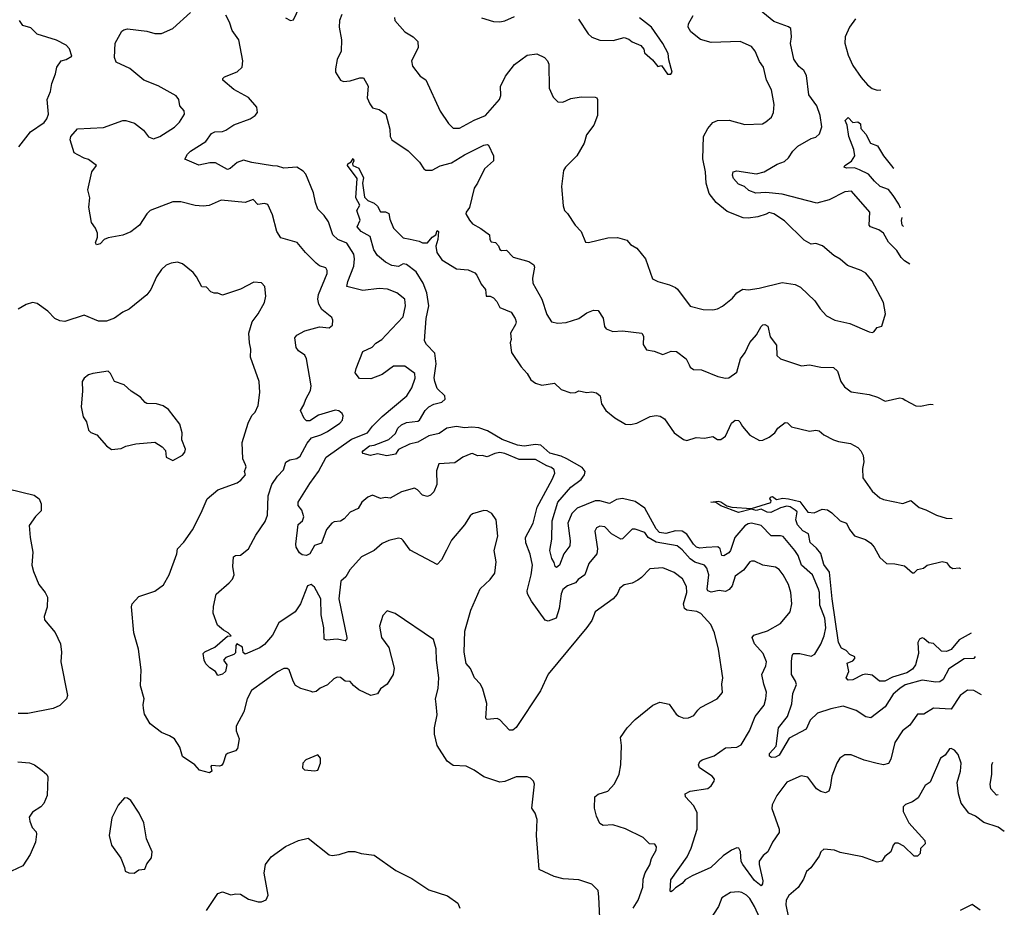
# Model space of a CAD drawing. Extents: x 2143765 to 2212931, y 878955 to 1017455.
# Tile 142 of 256: x 2206056 to 2212164, y 935680 to 941191. Entities that reach past the tile are written whole.
import ezdxf

# ---------------------------------------------------------------- set-up
doc = ezdxf.new("R2010")
doc.units = 0

msp = doc.modelspace()

# ---------------------------------------------------------------- linework, layer by layer
at = {"layer": '0CON20XD'}
for points in [[(2209861.9, 935675), (2209893.3, 935725), (2209922.5, 935805), (2209923.3, 935855), (2209935.4, 935894.6), (2209965, 935943.8), (2209976.2, 935983.8), (2210003.8, 936035), (2210006.2, 936055), (2209995, 936072.5), (2209963.9, 936073.9), (2209924.1, 936114.1), (2209815, 936168.1), (2209735, 936191.8), (2209675, 936188.2), (2209655, 936200.5), (2209635, 936245.7), (2209622.4, 936295), (2209623.3, 936365), (2209645, 936381.9), (2209705, 936400.8), (2209745, 936446.2), (2209775, 936507.5), (2209786, 936565), (2209790, 936685), (2209782, 936735), (2209825, 936793.3), (2209874.2, 936845.8), (2209984.2, 936935.8), (2210026.1, 936953.9), (2210085, 936942), (2210128.5, 936878.5), (2210145, 936865.8), (2210175, 936854.2), (2210205, 936855.8), (2210238.3, 936871.7), (2210262, 936905), (2210280.3, 936919.7), (2210382.5, 936975), (2210415.9, 937014.1), (2210412, 937065), (2210418, 937105), (2210391.7, 937281.7), (2210365.8, 937385), (2210344, 937435), (2210280.8, 937505), (2210256, 937516), (2210195, 937525.4), (2210180, 937535), (2210174.7, 937565), (2210195.3, 937634.7), (2210192.1, 937672.1), (2210168.3, 937718.3), (2210115, 937758.1), (2210045, 937787.5), (2209965, 937781.2), (2209913.2, 937726.8), (2209889.7, 937710.3), (2209855, 937693.1), (2209805, 937682), (2209778.7, 937661.3), (2209761.4, 937625), (2209737.1, 937595), (2209626.7, 937515), (2209605, 937460), (2209575, 937416.2), (2209335, 937126.7), (2209285.8, 937025), (2209135, 936795.8), (2209115, 936779.2), (2209095, 936779.2), (2209035, 936843.3), (2209017.5, 936852.5), (2208956.1, 936846.1), (2208948, 936855), (2208953.5, 936945), (2208928.1, 937035), (2208915, 937066.2), (2208878, 937105), (2208852, 937162), (2208825, 937193.8), (2208813.5, 937265), (2208816.4, 937393.6), (2208854.7, 937525), (2208912.9, 937657.1), (2208974.5, 937715.5), (2209004, 937755), (2209011.4, 937825), (2208998.6, 937895), (2209021.4, 937985), (2209012, 938085), (2208985.8, 938125.8), (2208955, 938141.2), (2208935, 938143.8), (2208865, 938123.3), (2208849.5, 938110.5), (2208816, 938055), (2208735, 937959.4), (2208702.9, 937897.1), (2208672.7, 937837.3), (2208645, 937808), (2208478.3, 937898.3), (2208435, 937957.5), (2208425, 937967.5), (2208405, 937972.5), (2208345, 937956.7), (2208305, 937938.8), (2208254.2, 937895.8), (2208176.7, 937855), (2208104.3, 937775), (2208078.8, 937731.2), (2208049.1, 937705), (2208035.8, 937595), (2208085.8, 937355), (2208085.8, 937344.2), (2208075.8, 937334.2), (2208024.6, 937344.6), (2207959.2, 937339.2), (2207944.4, 937344.4), (2207942.5, 937415), (2207926.9, 937495), (2207923.8, 937595), (2207885, 937668.1), (2207864.4, 937684.4), (2207841.8, 937675), (2207798.4, 937565), (2207765.4, 937515), (2207664, 937446), (2207625, 937370), (2207575, 937311.4), (2207545, 937290.6), (2207455, 937252.5), (2207442.3, 937262.3), (2207437.5, 937295), (2207403.9, 937316.1), (2207396.2, 937305), (2207395, 937260), (2207385, 937250), (2207335, 937230), (2207320, 937215), (2207340, 937185), (2207332.5, 937145), (2207315, 937127.5), (2207285, 937120), (2207270, 937145), (2207235, 937167.5), (2207211.3, 937191.3), (2207200, 937215), (2207194, 937255), (2207203.9, 937266.1), (2207265.8, 937294.2), (2207345, 937362.5), (2207367.5, 937365), (2207350, 937385), (2207319.9, 937399.9), (2207282.3, 937432.3), (2207255.6, 937505.6), (2207258.3, 937548.3), (2207275.7, 937625), (2207355, 937694.4), (2207375, 937718), (2207385.6, 937745), (2207378.6, 937795), (2207381.2, 937855), (2207395, 937864), (2207425, 937866.2), (2207475.4, 937904.6), (2207519.8, 937990.2), (2207579.4, 938075), (2207592.5, 938115), (2207598.1, 938235), (2207619.3, 938305), (2207655, 938356.7), (2207693.3, 938395), (2207706.7, 938443.3), (2207732, 938458), (2207775, 938466.9), (2207795, 938480), (2207839.1, 938560.9), (2207865.7, 938595), (2207925, 938613.8), (2207965, 938634.6), (2208042, 938685), (2208058.1, 938705), (2208062.1, 938732.1), (2208055.7, 938745), (2208035, 938762.5), (2208013.6, 938766.4), (2207910, 938735), (2207855, 938699.2), (2207835, 938701.2), (2207821.2, 938715), (2207798, 938765), (2207818.8, 938798.8), (2207830.6, 938835), (2207860.8, 938889.2), (2207865, 938917.5), (2207835.3, 939085.3), (2207825, 939108), (2207785, 939134), (2207770, 939155), (2207763.1, 939215), (2207775, 939232.5), (2207825, 939259.5), (2207915, 939284.3), (2207975, 939278), (2207996.2, 939295), (2207998.8, 939325), (2207992.7, 939342.7), (2207930.5, 939390.5), (2207911.1, 939425), (2207904.5, 939454.5), (2207909.1, 939485), (2207963.1, 939615), (2207964.3, 939634.3), (2207955, 939650), (2207915, 939662), (2207895, 939678), (2207828, 939745), (2207777.6, 939807.6), (2207675, 939836), (2207650.9, 939875), (2207625, 939980), (2207595, 940042.5), (2207575, 940050), (2207533.8, 940043.8), (2207505, 940073.3), (2207455, 940055.5), (2207305, 940070), (2207232, 940038), (2207195, 940033.1), (2207145, 940036), (2207055, 940059.6), (2207005, 940059.1), (2206864.6, 940005.4), (2206844.6, 939985.4), (2206799.4, 939915), (2206745, 939872.9), (2206695, 939852.5), (2206605, 939837.1), (2206580, 939825), (2206555, 939800), (2206532.3, 939792.3), (2206526.2, 939805), (2206539.1, 939840.9), (2206539.2, 939865), (2206527, 939897), (2206500.7, 939930.7), (2206483.9, 940026.1), (2206490, 940085), (2206478.1, 940135), (2206503.8, 940245), (2206532.5, 940285), (2206482.7, 940322.7), (2206455, 940330), (2206417.5, 940352.5), (2206393.9, 940363.9), (2206368.8, 940445), (2206373.8, 940465), (2206415, 940513.8), (2206575, 940521.2), (2206695, 940565.5), (2206714.5, 940564.5), (2206767.8, 940547.8), (2206824, 940505), (2206855, 940464), (2206885, 940451.4), (2206925.3, 940464.7), (2207016.6, 940523.4), (2207046.9, 940555), (2207079.2, 940605), (2207075.7, 940625), (2207048.6, 940655), (2207043.1, 940695), (2207026.9, 940716.9), (2206915, 940780), (2206825, 940814.6), (2206738.2, 940888.2), (2206655, 940926.2), (2206644.1, 940955.9), (2206647.5, 941045), (2206690.5, 941119.5), (2206701.7, 941128.3), (2206725, 941132.9), (2206845, 941119.4), (2206895, 941104.4), (2206935, 941105.7), (2207005, 941135.8), (2207115.4, 941234.6)], [(2212022.9, 936998.3), (2211975.5, 937025.5), (2211935, 937027.1), (2211889.4, 936995), (2211835, 936910.8), (2211725, 936915.6), (2211665, 936880), (2211625, 936878.6), (2211578.8, 936811.2), (2211531.8, 936775), (2211485, 936702.5), (2211460.3, 936599.7), (2211445, 936572.5), (2211415, 936565.6), (2211375, 936572.9), (2211293.6, 936593.6), (2211215, 936626), (2211175, 936626.2), (2211143, 936607), (2211124.4, 936575.6), (2211093.1, 936495), (2211084.4, 936425.6), (2211075, 936401.2), (2211055, 936390), (2211025, 936398.1), (2210999.2, 936415), (2210977.1, 936447.1), (2210945, 936487.5), (2210903, 936497), (2210815, 936456.7), (2210752.5, 936375), (2210724.7, 936315.3), (2210722.8, 936292.8), (2210767.5, 936165), (2210766.9, 936145), (2210725.5, 936084.5), (2210698, 936025), (2210667.9, 936002.1), (2210643.6, 935966.4), (2210642.5, 935945), (2210665.3, 935845), (2210663.8, 935826.2), (2210655, 935812.9), (2210615, 935845.5), (2210541.2, 935945), (2210531.8, 935965), (2210527.3, 936027.3), (2210516.6, 936046.6), (2210505, 936050), (2210471.2, 936035), (2210420.2, 935999.8), (2210342.4, 935927.6), (2210227.5, 935875), (2210185, 935850), (2210165, 935826.9), (2210125, 935802), (2210105, 935782), (2210095, 935776.7), (2210090.5, 935780.5), (2210095, 935850), (2210197.2, 935992.8), (2210222.2, 936047.8), (2210259.2, 936165), (2210257.9, 936267.9), (2210235, 936312), (2210186.2, 936365), (2210183.8, 936385), (2210215, 936401.9), (2210325, 936418.6), (2210346, 936435), (2210365, 936462.5), (2210366, 936475), (2210351.2, 936495), (2210273.8, 936545), (2210266.2, 936565), (2210276.2, 936585), (2210290, 936595), (2210365, 936620.6), (2210435, 936670), (2210505.5, 936674.5), (2210530.7, 936689.3), (2210584.2, 936775), (2210619.1, 936865), (2210673.8, 936935), (2210685.4, 936975), (2210687.9, 937015), (2210671.9, 937065), (2210660, 937125), (2210685, 937180), (2210688.5, 937205), (2210667.3, 937255), (2210614.5, 937315), (2210600.6, 937355), (2210611.1, 937368.9), (2210695, 937397.3), (2210775, 937441.4), (2210835.5, 937514.5), (2210845.6, 937565), (2210839.5, 937635), (2210824.5, 937685), (2210792.2, 937745), (2210766.9, 937776.9), (2210745, 937791.9), (2210665, 937804.4), (2210615, 937828), (2210595, 937830), (2210584.5, 937825.5), (2210546, 937774), (2210495, 937735.8), (2210476.1, 937675), (2210457.5, 937652.5), (2210435, 937641.5), (2210395, 937646.8), (2210345, 937636.9), (2210325.7, 937645), (2210320.4, 937655), (2210330.3, 937745), (2210319.6, 937785), (2210303.6, 937803.6), (2210245, 937823.6), (2210215, 937844.2), (2210165, 937899.6), (2210135, 937923.3), (2210005, 937946.5), (2209955.4, 937975), (2209935, 938007.1), (2209875, 938028.6), (2209855, 938028), (2209795, 937967.1), (2209785, 937965.6), (2209728, 937998), (2209685, 938043.1), (2209655, 938047.1), (2209633.4, 938036.6), (2209624.4, 938015.6), (2209640.4, 937905), (2209635.3, 937874.7), (2209585.6, 937815), (2209562.5, 937745), (2209521.1, 937715), (2209504.4, 937695), (2209453.7, 937676.3), (2209425, 937652.9), (2209414.2, 937625.8), (2209402.8, 937535), (2209382.9, 937475), (2209335, 937457.5), (2209315, 937462.1), (2209230.1, 937580.1), (2209206.8, 937626.8), (2209204.5, 937645.5), (2209229.3, 937745), (2209236.1, 937805), (2209222.2, 937872.2), (2209195, 937943.3), (2209193.6, 937975), (2209241.8, 938065), (2209266, 938164), (2209359.1, 938335), (2209375.5, 938375), (2209372.2, 938395), (2209355, 938409.6), (2209325, 938420.4), (2209255, 938460.9), (2209155, 938460.5), (2209065, 938497.3), (2209035, 938503.5), (2209002.5, 938497.5), (2208955, 938476.4), (2208925, 938485.5), (2208895, 938482.5), (2208865, 938496.9), (2208853.7, 938496.3), (2208805.6, 938474.4), (2208755, 938440), (2208656.4, 938433.6), (2208640.6, 938390.6), (2208643.1, 938305), (2208625, 938258.8), (2208605, 938238), (2208585, 938230.8), (2208555, 938238), (2208522.7, 938272.7), (2208505, 938282), (2208425, 938259.2), (2208355, 938220), (2208325, 938224), (2208295, 938218.6), (2208245, 938238.9), (2208215, 938226.1), (2208179.1, 938195), (2208155.8, 938155), (2208105, 938132.9), (2208068.8, 938091.2), (2208045, 938077.2), (2208006.4, 938073.6), (2207991.5, 938065), (2207958.5, 938025), (2207928.9, 937941.1), (2207885, 937926.5), (2207854.8, 937875.2), (2207835.3, 937864.7), (2207808.3, 937868.3), (2207791.2, 937881.2), (2207771.1, 937915), (2207768.1, 937935), (2207782.7, 938057.3), (2207810, 938080), (2207819.2, 938105), (2207806.9, 938145), (2207784.4, 938175), (2207784.4, 938195), (2207855, 938312), (2207908.9, 938385), (2207956.4, 938473.6), (2208113.9, 938586.1), (2208214.5, 938625), (2208245, 938666.4), (2208305, 938727.9), (2208458.1, 938855), (2208488.1, 938905), (2208510, 938965), (2208508.1, 938995), (2208445, 939040), (2208375, 939038.6), (2208305, 938986.9), (2208235, 938961.9), (2208164, 938964), (2208137.5, 938997.5), (2208142.9, 939025), (2208185, 939130), (2208242.1, 939157.9), (2208265, 939181.5), (2208302.5, 939205), (2208329.6, 939235), (2208435.6, 939345), (2208450, 939415), (2208444.2, 939455), (2208396, 939495), (2208337.8, 939517.8), (2208285, 939521.8), (2208185, 939509.3), (2208085, 939533.8), (2208090.9, 939565), (2208129, 939661), (2208132.7, 939705), (2208128.5, 939735), (2208085, 939803.1), (2208029.2, 939825), (2207998.5, 939855), (2207971.9, 939935), (2207945.6, 939975), (2207904.4, 940015), (2207890, 940055), (2207878.9, 940115), (2207831.1, 940231.1), (2207815, 940250.8), (2207775, 940276), (2207695, 940268.6), (2207655, 940282.2), (2207625, 940282.5), (2207495, 940303.2), (2207445, 940318.5), (2207405.4, 940304.6), (2207362.3, 940267.7), (2207345, 940261.2), (2207271.2, 940301.2), (2207235, 940302.9), (2207166.4, 940286.4), (2207080, 940325), (2207096.7, 940355), (2207116.2, 940375), (2207210.8, 940435), (2207245, 940483.8), (2207265.9, 940494.1), (2207315, 940497.1), (2207335, 940504.2), (2207385, 940538.1), (2207485.7, 940574.3), (2207516.2, 940595), (2207532, 940615), (2207526.6, 940646.6), (2207475, 940708), (2207385, 940756.2), (2207316.7, 940815), (2207316.7, 940825), (2207326.7, 940835), (2207405, 940867.8), (2207435, 940896.7), (2207439.5, 940935), (2207415.8, 941065.8), (2207374.2, 941124.2), (2207357.6, 941175), (2207335, 941218.2)], [(2207705, 941201.4), (2207735, 941185.7), (2207755, 941190), (2207791.5, 941268.5)], [(2208055, 941222), (2208040.6, 941185), (2208037.8, 941145), (2208052, 941065), (2208049.2, 940995), (2208025.8, 940944.2), (2208014.3, 940885), (2208016, 940865), (2208045.7, 940815.7), (2208065, 940807.1), (2208105, 940810), (2208165, 940830), (2208189.2, 940829.2), (2208217.3, 940777.3), (2208210.9, 940705), (2208228, 940668), (2208245, 940642.5), (2208285, 940632.5), (2208326.2, 940605), (2208351.9, 940511.9), (2208354.4, 940465), (2208365, 940444.2), (2208465, 940377.1), (2208537, 940307), (2208562.5, 940265), (2208575, 940255.8), (2208615, 940256.7), (2208665, 940282.7), (2208735, 940301.2), (2208815, 940352.5), (2208935, 940411.8), (2208955, 940416.4), (2208965, 940411.5), (2208995, 940346.2), (2208996, 940315), (2208938.6, 940265), (2208896.5, 940175), (2208875.6, 940145), (2208846.2, 940023.8), (2208825, 939995.8), (2208823.8, 939985), (2208845.5, 939945.5), (2208865, 939924), (2208917.5, 939895), (2208970, 939855), (2208973.3, 939825), (2208981.7, 939811.7), (2209008.3, 939808.3), (2209027.1, 939787.1), (2209035, 939763.8), (2209045, 939756.7), (2209075, 939760), (2209116.2, 939716.2), (2209215, 939689.4), (2209245, 939668.8), (2209249.4, 939655), (2209237.8, 939585), (2209239.2, 939555), (2209294.6, 939454.6), (2209325, 939360), (2209355, 939314), (2209395, 939305.8), (2209445, 939310), (2209525, 939335.5), (2209575, 939371.1), (2209615, 939388), (2209645, 939386), (2209675, 939337.5), (2209683.8, 939285), (2209695, 939271.2), (2209735, 939254.2), (2209795, 939258.9), (2209914.5, 939244.5), (2209925.6, 939225), (2209923.2, 939173.2), (2209945, 939140), (2209992.3, 939132.3), (2210045, 939111.2), (2210097.3, 939132.7), (2210130.9, 939130.9), (2210191.2, 939085), (2210208.3, 939048.3), (2210215, 939033.3), (2210235, 939018.8), (2210285, 939016), (2210387.5, 938975), (2210435, 938964.3), (2210455, 938967.1), (2210505, 939002.5), (2210527.5, 939085), (2210555.8, 939124.2), (2210585, 939185.8), (2210626.1, 939233.9), (2210655, 939286.7), (2210665, 939296.2), (2210678, 939298), (2210697.7, 939287.7), (2210711.9, 939221.9), (2210750.5, 939170.5), (2210753.3, 939105), (2210775.8, 939085.8), (2210905, 939042.5), (2210955, 939047.5), (2211025, 939033.8), (2211105, 939032), (2211128.3, 939008.3), (2211150, 938945), (2211172, 938912), (2211215, 938879.2), (2211325, 938864.2), (2211377.3, 938847.3), (2211425, 938822), (2211515, 938843.8), (2211535, 938838.8), (2211548, 938828), (2211615, 938793.3), (2211645, 938792), (2211705, 938803.8), (2211722.6, 938802.3)], [(2208380.8, 941205), (2208384, 941185), (2208445, 941116), (2208496, 941085), (2208526, 941055), (2208528.1, 941015), (2208486.2, 940935), (2208492.7, 940902.7), (2208540, 940840), (2208575, 940816.7), (2208665, 940623.3), (2208715.9, 940545.9), (2208745, 940516.7), (2208785, 940516.2), (2208875, 940567.1), (2208945, 940595.8), (2209032.5, 940695), (2209039.7, 940720.3), (2209037.8, 940775), (2209070.2, 940839.8), (2209125, 940913.3), (2209205, 940970.8), (2209265, 940978.9), (2209312.5, 940955), (2209330.6, 940935), (2209337.5, 940915), (2209340, 940765), (2209365, 940710), (2209395, 940681.2), (2209425, 940678.8), (2209475, 940701.2), (2209538.3, 940711.7), (2209625, 940710), (2209636.7, 940705), (2209641.2, 940695), (2209640, 940595), (2209617.1, 940535), (2209572.5, 940475), (2209557.1, 940425), (2209513.1, 940345), (2209441.2, 940275), (2209428.8, 940255), (2209416.7, 940155), (2209426.7, 940035), (2209436.4, 940006.4), (2209455, 939987.5), (2209501.2, 939915), (2209540, 939875), (2209565, 939810), (2209585, 939806.7), (2209705, 939836.2), (2209765, 939837.5), (2209822.7, 939822.7), (2209845.7, 939795.7), (2209885, 939771.2), (2209938, 939705), (2209982.3, 939582.3), (2210014.2, 939564.2), (2210087.5, 939545), (2210125, 939528.8), (2210137, 939517), (2210215, 939411.2), (2210295, 939392), (2210355, 939390), (2210385, 939396.2), (2210415, 939411.2), (2210478.3, 939461.7), (2210505, 939495.8), (2210541.7, 939518.3), (2210575, 939514.3), (2210644.2, 939524.2), (2210785, 939558.1), (2210866.8, 939546.8), (2210900.3, 939530.3), (2210988.8, 939445), (2211021.2, 939395), (2211061.7, 939351.7), (2211112.5, 939325), (2211205, 939304.2), (2211325, 939252), (2211345, 939248.8), (2211355, 939252.5), (2211375, 939280), (2211405, 939287.5), (2211426, 939365), (2211414, 939435), (2211342, 939572), (2211305, 939616), (2211275, 939634), (2211191.2, 939665), (2211145, 939704.2), (2211105.7, 939725.7), (2211036.6, 939786.6), (2210995, 939802), (2210965, 939797.5), (2210922.4, 939822.4), (2210801.3, 939941.3), (2210733.8, 939985), (2210705, 939994.2), (2210687.6, 939982.4), (2210635, 939967.1), (2210575, 939958.7), (2210545, 939961.1), (2210445, 939999.6), (2210375.5, 940055), (2210332.5, 940112.5), (2210314.6, 940175), (2210309.3, 940245), (2210294.1, 940325.9), (2210298.9, 940465), (2210324.6, 940515.4), (2210355, 940552.9), (2210385.5, 940564.5), (2210456.2, 940566.2), (2210555, 940540.8), (2210663, 940543), (2210685, 940556.7), (2210718.8, 940585), (2210732, 940615), (2210736, 940665), (2210720, 940755), (2210689.2, 940815), (2210670, 940895), (2210645, 940930), (2210617.5, 940995), (2210595, 941024.2), (2210525, 941055.5), (2210345, 941048.1), (2210278.6, 941068.6), (2210220, 941115), (2210202.9, 941145), (2210204.2, 941165.8), (2210233.8, 941216.2)], [(2208921.7, 941201.7), (2208995, 941180), (2209035, 941177.5), (2209065, 941183.8), (2209125, 941211.2)], [(2211577.6, 939673.5), (2211545, 939694.4), (2211524.7, 939714.7), (2211497.1, 939757.1), (2211445, 939809.4), (2211414.4, 939865), (2211385.8, 939885), (2211334.7, 939904.7), (2211325.6, 939915), (2211330, 939995), (2211215.4, 940125.4), (2211175, 940121.1), (2211076.8, 940073.2), (2211001.1, 940051.1), (2210785, 940106.9), (2210685, 940118), (2210623.4, 940113.4), (2210579.4, 940129.4), (2210552.5, 940155), (2210515, 940168.6), (2210484.4, 940205), (2210477.1, 940225), (2210481.2, 940245), (2210505, 940253.1), (2210626.4, 940233.6), (2210674.6, 940245.4), (2210755, 940294.5), (2210799.8, 940310.2), (2210825, 940332.5), (2210852.7, 940375), (2210883.1, 940405), (2210965, 940453.1), (2210995, 940460.8), (2211017.4, 940482.6), (2211031.5, 940525), (2211020.8, 940595), (2211000, 940655), (2210952, 940725), (2210936.8, 940845), (2210920.6, 940875), (2210889.9, 940899.9), (2210858.2, 940945), (2210837.7, 941042.3), (2210843.8, 941085), (2210840, 941135), (2210825.5, 941145.5), (2210735, 941179.5), (2210643.7, 941253.7)], [(2206049.5, 940400.5), (2206123.1, 940495), (2206207.9, 940552.1), (2206224.3, 940575), (2206234.1, 940604.1), (2206227.3, 940695), (2206246.7, 940745), (2206254.3, 940795), (2206278, 940855), (2206286.2, 940895), (2206312.5, 940935), (2206345, 940943.3), (2206378.8, 940965), (2206365, 941009.2), (2206345, 941033.1), (2206285, 941063.5), (2206165, 941100.9), (2206125, 941140), (2206075, 941154), (2206054, 941185)], [(2209523, 941193), (2209582.7, 941102.7), (2209605, 941081.2), (2209655, 941064), (2209737.7, 941062.3), (2209805, 941080), (2209835, 941070), (2209855, 941053.3), (2209909.3, 941029.3), (2209927, 941007), (2209932.5, 940985), (2209980.5, 940940.5), (2210015, 940900), (2210036.4, 940906.4), (2210075, 940853.3), (2210095, 940853.3), (2210102.5, 940865), (2210082.3, 940942.3), (2210079.7, 940979.7), (2210045, 941042.5), (2209975, 941143.3), (2209901.2, 941201.2)], [(2211240.6, 941195), (2211202.9, 941145), (2211176.9, 941085), (2211174.6, 941044.6), (2211195, 940970), (2211225, 940906.7), (2211275, 940832), (2211316.2, 940786.2), (2211345, 940764.2), (2211375, 940753.1), (2211397.6, 940754.7)], [(2211519.7, 940021.4), (2211510.6, 940045), (2211475, 940099.4), (2211445.8, 940135.8), (2211393.1, 940155), (2211357.8, 940187.8), (2211320.6, 940230.6), (2211265, 940258.9), (2211235, 940270.6), (2211185, 940269.4), (2211171.2, 940275), (2211175, 940285.8), (2211217, 940313), (2211235.7, 940345), (2211230, 940385), (2211199.4, 940465), (2211189.4, 940535), (2211176.7, 940565), (2211195, 940582.5), (2211225, 940552.5), (2211255, 940555.6), (2211272.5, 940545), (2211273.3, 940515), (2211305, 940480), (2211334.4, 940424.4), (2211377.6, 940407.6), (2211415, 940345.7), (2211472.8, 940272.8), (2211478.7, 940267.8)], [(2211983, 937238), (2211975, 937225.5), (2211915, 937222.5), (2211820.1, 937159.9), (2211785.4, 937095), (2211765, 937080.4), (2211738.3, 937078.3), (2211655, 937090), (2211549.5, 937060.5), (2211515, 937037.7), (2211475, 937003.8), (2211425, 936924.4), (2211335, 936856.2), (2211305, 936863.3), (2211245, 936901.2), (2211165, 936928.6), (2211088.3, 936911.7), (2211005.4, 936884.6), (2210958.9, 936841.1), (2210935, 936786), (2210829.3, 936730.7), (2210768.1, 936625), (2210745, 936611.8), (2210720.3, 936610.3), (2210708.3, 936618.3), (2210706.9, 936635), (2210748.8, 936681.2), (2210762.2, 936795), (2210819.5, 936865), (2210845, 936942.5), (2210852.4, 937007.6), (2210874.2, 937064.2), (2210869.4, 937085), (2210843.1, 937125), (2210844.6, 937205.4), (2210847.8, 937242.2), (2210855, 937255.8), (2210895, 937256.5), (2210965, 937240), (2210988.8, 937251.2), (2211026.2, 937313.8), (2211046.7, 937365), (2211056.6, 937415), (2211051.2, 937475), (2211019.3, 937555), (2211017.6, 937635), (2211012, 937655), (2210974.7, 937744.7), (2210905.4, 937805), (2210884.4, 937864.4), (2210864.7, 937895), (2210791.5, 937981.5), (2210775, 937987.1), (2210717.1, 937987.1), (2210655, 938049.6), (2210595, 938064.1), (2210575, 938061.4), (2210555, 938047.7), (2210493.3, 937975), (2210464.7, 937895), (2210455, 937881.2), (2210425, 937861.5), (2210411.9, 937865), (2210400.9, 937905), (2210387.7, 937917.7), (2210315, 937914), (2210275, 937909.8), (2210255, 937916.2), (2210235, 937934.1), (2210195, 937996.6), (2210165.9, 938015.9), (2210125, 938016.8), (2210065, 937999.8), (2210025, 938007.4), (2210005, 938030.3), (2209935, 938158.4), (2209875, 938199.6), (2209795, 938218.7), (2209757.5, 938212.5), (2209715, 938187.1), (2209655, 938203.3), (2209625, 938203.3), (2209515, 938157.2), (2209481.1, 938125), (2209456.1, 938065), (2209470.5, 937955), (2209467.8, 937925), (2209432.5, 937875), (2209405.5, 937805), (2209385, 937790.5), (2209377.5, 937795), (2209371.2, 937821.2), (2209357.3, 937845), (2209344.6, 937895), (2209357.5, 937965), (2209358.4, 938078.4), (2209395, 938194.6), (2209475, 938288.8), (2209539.6, 938335), (2209560, 938365), (2209564.6, 938385), (2209545, 938410.3), (2209451.1, 938465), (2209415, 938481.8), (2209345, 938499.3), (2209288.3, 938548.3), (2209255, 938552.7), (2209185, 938542.9), (2209145, 938548.4), (2209048.5, 938585), (2208958.3, 938638.3), (2208905, 938656.2), (2208861.6, 938661.6), (2208815, 938657), (2208765, 938665.7), (2208704.8, 938655.2), (2208657.9, 938622.1), (2208593.5, 938606.5), (2208525, 938567.8), (2208475, 938554.5), (2208405, 938522.5), (2208387.6, 938492.4), (2208333.4, 938483.4), (2208275, 938496), (2208232.5, 938485), (2208186.4, 938496.4), (2208181.2, 938505), (2208188, 938515), (2208225, 938544.5), (2208255, 938549.3), (2208346, 938584), (2208387.6, 938622.4), (2208402.7, 938655), (2208423.6, 938675), (2208455, 938689.5), (2208525, 938697.3), (2208536.4, 938705), (2208571.8, 938765), (2208595, 938787.5), (2208625, 938803.8), (2208675, 938815.7), (2208695.6, 938835), (2208692.9, 938855), (2208645, 938901.9), (2208630.3, 938945), (2208627.9, 938967.9), (2208640.3, 939055), (2208630.7, 939120.7), (2208578.6, 939175), (2208567, 939197), (2208576.7, 939335), (2208593.1, 939415), (2208582, 939495), (2208558.2, 939555), (2208514.4, 939625), (2208455, 939671.5), (2208434.7, 939675.3), (2208405, 939658.1), (2208365, 939664.2), (2208325, 939686), (2208275, 939726), (2208251.9, 939761.9), (2208229.2, 939845), (2208175, 939875.7), (2208150, 939905), (2208167.5, 939945), (2208147.5, 940005), (2208165, 940040), (2208141.2, 940085), (2208148.5, 940205), (2208088.8, 940285), (2208091.2, 940295), (2208111.7, 940308.3), (2208125, 940328.6), (2208129.2, 940315), (2208120, 940295), (2208123.3, 940285), (2208159.5, 940269.5), (2208188.6, 940208.6), (2208182.5, 940175), (2208195, 940088.8), (2208215, 940068.8), (2208255, 940052.5), (2208275, 940032.5), (2208295, 939997.5), (2208325, 939997.5), (2208346.4, 939986.4), (2208352.7, 939952.7), (2208375.7, 939895.7), (2208435.6, 939835.6), (2208477.3, 939827.3), (2208535, 939815.7), (2208555.6, 939805.6), (2208585, 939804.3), (2208615, 939840.5), (2208637.5, 939855), (2208645, 939881.2), (2208653.3, 939875), (2208648.8, 939825), (2208636.9, 939785), (2208644.2, 939745), (2208675, 939699.2), (2208765, 939644.3), (2208837.9, 939637.9), (2208879.3, 939619.3), (2208892.5, 939605), (2208919.1, 939549.1), (2208946, 939515), (2208950, 939475), (2208975, 939473.8), (2208995, 939463.8), (2209015, 939441.2), (2209035, 939403.8), (2209104, 939374), (2209130, 939335), (2209135.8, 939315), (2209132.3, 939297.7), (2209100.8, 939245), (2209104.1, 939205.9), (2209098.8, 939185), (2209106, 939125), (2209165.8, 939035), (2209204.2, 938995), (2209227.5, 938955), (2209254.7, 938934.7), (2209295, 938921.8), (2209373.8, 938933.8), (2209415, 938894), (2209475, 938874.4), (2209503.8, 938876.2), (2209525, 938886), (2209575, 938875.7), (2209605, 938880.8), (2209635, 938873.3), (2209656.1, 938856.1), (2209664.2, 938805), (2209692.5, 938765), (2209748.3, 938718.3), (2209815, 938680), (2209845, 938677.5), (2209885, 938685.6), (2209966.1, 938726.1), (2210005, 938733.8), (2210029.5, 938729.5), (2210055, 938712.5), (2210115.8, 938625.8), (2210173.3, 938585), (2210195, 938578), (2210252.7, 938597.3), (2210305, 938592), (2210355, 938602.5), (2210385, 938583.3), (2210405, 938583.8), (2210434.3, 938605.7), (2210471.2, 938685), (2210495, 938703.3), (2210515, 938702.5), (2210523.9, 938693.9), (2210540, 938665), (2210585, 938610.8), (2210645, 938577.5), (2210665, 938580), (2210705, 938598.8), (2210741.2, 938625), (2210760, 938655), (2210805, 938690), (2210818.3, 938688.3), (2210843, 938663), (2210955, 938636.2), (2210995, 938641.4), (2211015, 938637.1), (2211045, 938614), (2211105, 938582.5), (2211135, 938571.4), (2211208.9, 938558.9), (2211255, 938534), (2211274.4, 938514.4), (2211287.5, 938485), (2211292.5, 938445), (2211284.4, 938405), (2211287, 938347), (2211345, 938264.3), (2211391.2, 938221.2), (2211415, 938210.9), (2211535, 938186.5), (2211585, 938205.8), (2211635, 938162.2), (2211677.9, 938147.9), (2211743.9, 938113.9), (2211803.3, 938095), (2211840.4, 938094.5)], [(2211538.7, 939907.4), (2211531.2, 939915), (2211525.4, 939944.6), (2211529.6, 939961.9)], [(2209655.5, 935615.5), (2209648.8, 935745), (2209643.8, 935785), (2209604.2, 935824.2), (2209525, 935850), (2209426.4, 935856.4), (2209370.6, 935870.6), (2209279.2, 935915), (2209262.9, 936125), (2209266.9, 936225), (2209252.9, 936265), (2209232.9, 936295), (2209250, 936445), (2209243.6, 936463.6), (2209225, 936482.5), (2209205, 936490), (2209135, 936490.8), (2209065, 936460.8), (2209035, 936456.2), (2208935, 936490), (2208875, 936532.5), (2208826.2, 936556.2), (2208745, 936560), (2208707.7, 936587.7), (2208645.3, 936685.3), (2208628.8, 936755), (2208629.1, 936795), (2208645.6, 936875), (2208639.5, 936940.5), (2208635.7, 936975), (2208652.1, 937037.9), (2208655.8, 937105), (2208640.8, 937215), (2208640, 937285), (2208622.7, 937342.7), (2208385, 937503.3), (2208335, 937520), (2208308.8, 937491.2), (2208288, 937425), (2208301.1, 937355), (2208346.1, 937293.9), (2208378.5, 937165), (2208372.5, 937125), (2208334.6, 937065.4), (2208295, 937037.1), (2208275, 937005.8), (2208235, 936995.8), (2208159.4, 937029.4), (2208126.1, 937056.1), (2208105, 937082.5), (2208075, 937083.3), (2208045.9, 937105.9), (2208025, 937109.2), (2208005, 937099.2), (2207965, 937061.4), (2207920.1, 937039.9), (2207895, 937020), (2207875, 937016.2), (2207858.6, 937021.4), (2207798.9, 937038.9), (2207767.6, 937057.6), (2207751.4, 937085), (2207727.5, 937155), (2207715, 937162.5), (2207695, 937162.5), (2207655, 937141.2), (2207494.4, 937025.6), (2207467.5, 936975), (2207446.8, 936893.2), (2207398, 936805), (2207399.2, 936775), (2207417, 936727), (2207408, 936665), (2207395, 936652), (2207345, 936635.8), (2207335, 936626.7), (2207318.8, 936575), (2207308.8, 936561.2), (2207295, 936556), (2207245, 936560), (2207241.2, 936555), (2207248, 936525), (2207234.2, 936515.8), (2207171.5, 936531.5), (2207142, 936565), (2207065.6, 936615.6), (2207050, 936675), (2207017.1, 936725), (2206985, 936745.6), (2206936, 936765), (2206865, 936819.2), (2206829.3, 936879.3), (2206824.4, 936915), (2206821.4, 936938.6), (2206827.1, 936975), (2206805.8, 937055), (2206808.8, 937155), (2206793, 937283), (2206764, 937385), (2206749.4, 937545), (2206752.9, 937565), (2206795, 937608.6), (2206895, 937643.1), (2206947.8, 937682.2), (2206982.9, 937745), (2207030, 937875), (2207034.3, 937905.7), (2207075, 937946.7), (2207127, 938023), (2207181.7, 938128.3), (2207218, 938215), (2207285, 938270.8), (2207404.3, 938315.7), (2207427.9, 938332.1), (2207455.8, 938365), (2207451.2, 938385), (2207460, 938415), (2207456.7, 938426.7), (2207439.2, 938465), (2207436.2, 938565), (2207473.8, 938685), (2207495, 938732.5), (2207516.6, 938753.4), (2207535.7, 938795), (2207545.9, 938875.9), (2207541.2, 938945), (2207488, 939095), (2207490, 939145), (2207480.8, 939185), (2207478.1, 939245), (2207498.6, 939315), (2207536, 939365), (2207573.8, 939435), (2207583.3, 939475), (2207577.5, 939535), (2207555, 939556.7), (2207509.3, 939560.7), (2207425, 939518), (2207315, 939480), (2207285, 939492.5), (2207263, 939493), (2207241.7, 939501.7), (2207215, 939530), (2207185, 939532.5), (2207153.6, 939593.6), (2207131.7, 939621.7), (2207065.8, 939675.8), (2207035, 939686), (2206995, 939680), (2206965, 939666.2), (2206935, 939640), (2206903.8, 939595), (2206868.8, 939515), (2206845, 939483.3), (2206735, 939394), (2206695, 939374.2), (2206645, 939338.1), (2206595, 939319.1), (2206545, 939319.6), (2206455, 939356.9), (2206335, 939317.5), (2206305, 939321.5), (2206272.9, 939335), (2206231.3, 939381.3), (2206165, 939428), (2206135.8, 939435.8), (2206097, 939423), (2206047, 939393)], [(2207005, 938453.3), (2207065, 938486.2), (2207080, 938505), (2207083.6, 938523.6), (2207061.7, 938581.7), (2207063.8, 938625), (2207048.8, 938678.8), (2206979.7, 938769.7), (2206945, 938793.8), (2206905, 938806.7), (2206845, 938807.5), (2206835, 938813.3), (2206805, 938847.5), (2206747.5, 938885), (2206703.6, 938923.6), (2206644.2, 938944.2), (2206620, 938995), (2206605, 939008.8), (2206510, 938995), (2206482.5, 938985), (2206456.7, 938965), (2206443.8, 938945), (2206446.2, 938885), (2206437, 938787), (2206450, 938725), (2206470, 938695), (2206483, 938643), (2206497, 938627), (2206535, 938613.3), (2206594.1, 938544.1), (2206625, 938522.5), (2206685, 938527.5), (2206715, 938542.5), (2206777, 938557), (2206895, 938567.5), (2206939.3, 938539.3), (2206960, 938515), (2206963.6, 938473.6), (2207005, 938453.3)], [(2205985, 938278.8), (2206145, 938238.9), (2206177.5, 938215), (2206189.4, 938185), (2206188.3, 938141.7), (2206153.6, 938106.4), (2206115, 938050), (2206120, 937975), (2206138, 937885), (2206131.2, 937805), (2206141.2, 937765), (2206174.2, 937685), (2206214.2, 937635), (2206227.5, 937605), (2206227.3, 937542.7), (2206206.7, 937485), (2206208.8, 937465), (2206275, 937386.2), (2206310, 937315), (2206316.2, 937265), (2206311.2, 937205), (2206352, 936995), (2206345.8, 936974.2), (2206305, 936933.3), (2206264.2, 936914.2), (2206105.9, 936884.1), (2206047, 936883)], [(2211958.9, 937383), (2211885, 937339.7), (2211835, 937280), (2211805, 937267.3), (2211775, 937270.6), (2211725, 937318.8), (2211695, 937322), (2211665, 937348.9), (2211655, 937352.5), (2211636.9, 937345), (2211626.7, 937323.3), (2211631.3, 937255), (2211612.9, 937185), (2211595, 937158.5), (2211558.6, 937135), (2211471.3, 937108.7), (2211423.6, 937083.6), (2211388.8, 937085), (2211345, 937120.8), (2211305, 937127.5), (2211285, 937123.1), (2211225, 937092), (2211195, 937090), (2211183.3, 937105), (2211200, 937145), (2211190, 937195), (2211225, 937210), (2211236.7, 937225), (2211236.7, 937235), (2211205, 937248.8), (2211183.9, 937273.9), (2211155, 937288.9), (2211135, 937323.8), (2211096, 937596), (2211079.9, 937759.9), (2211045, 937807.5), (2211025.6, 937875.6), (2210999.1, 937909.1), (2210958.8, 937945), (2210948.3, 937998.3), (2210915, 938016.7), (2210881.2, 938055), (2210870, 938085), (2210878, 938135), (2210866.2, 938145), (2210835, 938167.1), (2210815, 938170), (2210775, 938160), (2210715, 938132.1), (2210693.1, 938133.1), (2210655, 938151.9), (2210625, 938143.8), (2210595, 938152), (2210515, 938131.5), (2210405, 938173.5), (2210375, 938192.5), (2210342.5, 938195), (2210388.3, 938201.7), (2210405, 938197.5), (2210441.7, 938171.7), (2210474.1, 938164.1), (2210595, 938156.9), (2210715, 938193.8), (2210716.7, 938205), (2210710, 938215), (2210714.1, 938225.9), (2210725, 938231.2), (2210751.1, 938211.1), (2210789.5, 938219.5), (2210825, 938216.9), (2210895, 938199.6), (2210945, 938133.8), (2210985, 938130), (2211035, 938151.2), (2211067, 938147), (2211095, 938128.8), (2211145, 938078.8), (2211185.8, 938065.8), (2211203.3, 938025), (2211235, 937986.2), (2211303.9, 937963.9), (2211335, 937940), (2211356.1, 937916.1), (2211391.2, 937851.2), (2211433.9, 937813.9), (2211485, 937813.3), (2211545, 937800), (2211595, 937757.5), (2211605, 937757.5), (2211625, 937776.7), (2211663.6, 937786.4), (2211686.1, 937803.9), (2211777.7, 937827.7), (2211805, 937821.2), (2211825, 937796), (2211845, 937784.2), (2211885, 937786.7), (2211892.2, 937783.6)], [(2212164, 936150.6), (2212125, 936178.1), (2212037.4, 936207.4), (2211985, 936245.7), (2211943.8, 936265), (2211897.2, 936327.2), (2211879.4, 936385), (2211871.1, 936455), (2211891.4, 936525), (2211896.9, 936575), (2211877.9, 936627.9), (2211855, 936656.2), (2211835, 936666.2), (2211825, 936663.3), (2211796.7, 936625), (2211767.5, 936605), (2211705, 936457.5), (2211672.7, 936437.3), (2211629.7, 936360.3), (2211594.4, 936335.6), (2211550.7, 936319.3), (2211535.6, 936304.4), (2211536.7, 936275), (2211571.4, 936205), (2211670.8, 936095), (2211673.8, 936075), (2211644.1, 936045.9), (2211642.5, 936015), (2211625, 935996.7), (2211605, 935996.7), (2211539.8, 936059.8), (2211505, 936077.5), (2211485, 936078), (2211474, 936065), (2211460, 936025), (2211423.8, 935995), (2211403.8, 935966.2), (2211375, 935961.2), (2211285, 935994.3), (2211145, 936020), (2211110, 936035), (2211045, 936041.2), (2211026.2, 936025), (2211015, 935997.5), (2210964.3, 935925.7), (2210937.9, 935902.1), (2210918, 935855), (2210885, 935803.8), (2210826.8, 935753.2), (2210811.1, 935725), (2210808.8, 935695), (2210824.7, 935614.7)], [(2206045, 936583.8), (2206117, 936577), (2206146.7, 936565), (2206195, 936530), (2206223.8, 936505), (2206230.3, 936490.3), (2206225.4, 936375), (2206205.5, 936324.5), (2206186.8, 936303.2), (2206135, 936270), (2206115, 936240), (2206118, 936215), (2206134.2, 936175), (2206158.6, 936148.6), (2206160.8, 936135), (2206154.3, 936085), (2206121.7, 936008.3), (2206075, 935938.6), (2206005, 935903.8)], [(2207885, 936527.5), (2207905, 936532.5), (2207922.5, 936575), (2207922.5, 936605), (2207905, 936627.5), (2207830, 936595), (2207812.5, 936575), (2207810, 936545), (2207823, 936533), (2207885, 936527.5)], [(2212126.2, 936377.7), (2212115, 936375.6), (2212081.1, 936415), (2212076.5, 936445), (2212086.1, 936505), (2212086, 936565), (2212092.4, 936581.1)], [(2206765, 935892.5), (2206795, 935912.5), (2206833, 935917), (2206845, 935950), (2206873.6, 935986.4), (2206876.7, 936025), (2206842.5, 936105), (2206826.7, 936205), (2206797.5, 936265), (2206745, 936342.5), (2206725, 936357.5), (2206705, 936360), (2206667.5, 936315), (2206626.7, 936235), (2206610, 936125), (2206626.4, 936066.4), (2206682.5, 935985), (2206707, 935927), (2206710, 935905), (2206733.6, 935893.6), (2206765, 935892.5)], [(2207215, 935661.2), (2207285, 935765.6), (2207315, 935775.6), (2207365, 935757.5), (2207396.1, 935763.9), (2207425, 935762), (2207475, 935730.8), (2207535, 935713.3), (2207555, 935713.3), (2207585, 935727.5), (2207597.5, 935755), (2207572.1, 935892.1), (2207580, 935945), (2207615, 935994), (2207705, 936058), (2207785, 936094.2), (2207845, 936108.8), (2207975, 936006.7), (2207995, 936001.2), (2208037.5, 936007.5), (2208095, 936026.7), (2208135, 936026.7), (2208175, 936013.8), (2208255, 936003.3), (2208389.1, 935909.1), (2208489.3, 935859.3), (2208595, 935788), (2208710.3, 935750.3), (2208773.3, 935705), (2208786, 935675)], [(2210646.6, 935613.4), (2210615, 935684.3), (2210584.5, 935735), (2210565, 935754.5), (2210535, 935771.5), (2210515, 935776.9), (2210465, 935771.9), (2210410.9, 935739.1), (2210390.8, 935685), (2210325, 935584.4)], [(2212015, 935663.3), (2211965, 935696.7), (2211889.3, 935660.7)]]:
    msp.add_lwpolyline(points, dxfattribs=at)

doc.saveas('drawing.dxf')
